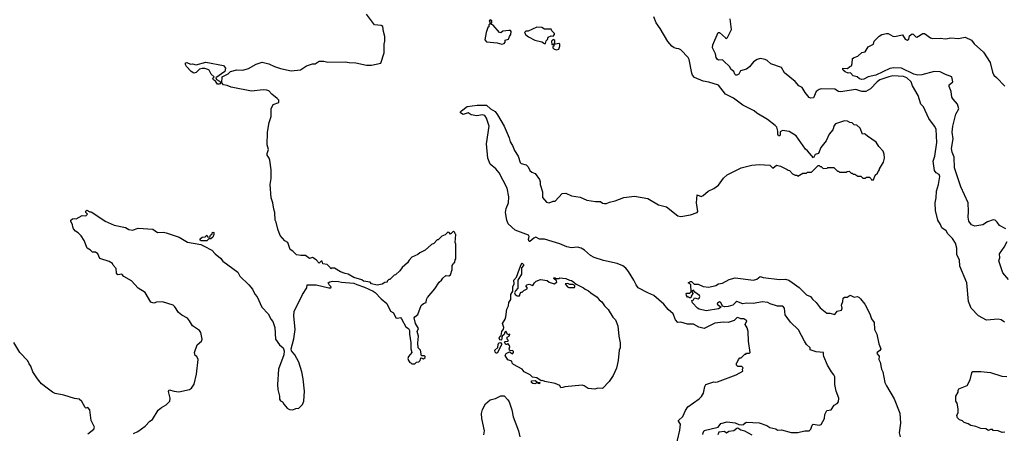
# Model space of a CAD drawing. Extents: x 2323203 to 2567568, y 883585 to 1022917.
# Tile 37 of 256: x 2379480 to 2389659, y 1004911 to 1009187. Entities that reach past the tile are written whole.
import ezdxf

# ---------------------------------------------------------------- set-up
doc = ezdxf.new("R2010")
doc.units = 0

msp = doc.modelspace()

# ---------------------------------------------------------------- linework, layer by layer
at = {"layer": '0CON10XD'}
for points in [[(2382965, 1006448), (2383045, 1006422), (2383135, 1006382), (2383156, 1006366), (2383215, 1006302), (2383275, 1006252), (2383314, 1006175), (2383343, 1006155), (2383368, 1006105), (2383385, 1006100), (2383415, 1006107), (2383426, 1006096), (2383472, 1006012), (2383500, 1005995), (2383508, 1005975), (2383508, 1005935), (2383522, 1005845), (2383522, 1005785), (2383532, 1005745), (2383500, 1005705), (2383493, 1005685), (2383498, 1005665), (2383512, 1005642), (2383525, 1005640), (2383535, 1005630), (2383565, 1005630), (2383583, 1005647), (2383605, 1005650), (2383620, 1005665), (2383625, 1005690), (2383655, 1005682), (2383672, 1005695), (2383672, 1005705), (2383665, 1005712), (2383632, 1005712), (2383622, 1005772), (2383600, 1005795), (2383597, 1005845), (2383602, 1005915), (2383590, 1005965), (2383602, 1005995), (2383572, 1006045), (2383558, 1006105), (2383564, 1006116), (2383595, 1006140), (2383629, 1006231), (2383655, 1006253), (2383683, 1006265), (2383684, 1006295), (2383694, 1006316), (2383772, 1006405), (2383817, 1006473), (2383842, 1006495), (2383854, 1006516), (2383885, 1006542), (2383915, 1006538), (2383935, 1006548), (2383952, 1006605), (2383952, 1006645), (2383962, 1006658), (2383965, 1006670), (2383978, 1006682), (2383980, 1006705), (2383990, 1006715), (2383990, 1006865), (2383982, 1006885), (2383990, 1006965), (2383980, 1006975), (2383978, 1006988), (2383965, 1007000), (2383935, 1006970), (2383918, 1006988), (2383905, 1006990), (2383878, 1006962), (2383845, 1006950), (2383805, 1006910), (2383795, 1006910), (2383760, 1006875), (2383737, 1006863), (2383670, 1006805), (2383615, 1006778), (2383595, 1006758), (2383535, 1006732), (2383505, 1006702), (2383488, 1006675), (2383434, 1006626), (2383409, 1006591), (2383365, 1006550), (2383350, 1006545), (2383305, 1006500), (2383295, 1006500), (2383280, 1006485), (2383280, 1006475), (2383255, 1006470), (2383227, 1006453), (2383175, 1006442), (2383118, 1006458), (2383102, 1006472), (2383033, 1006483), (2383015, 1006498), (2382933, 1006523), (2382875, 1006558), (2382845, 1006562), (2382795, 1006582), (2382735, 1006618), (2382702, 1006618), (2382695, 1006610), (2382690, 1006625), (2382660, 1006655), (2382612, 1006662), (2382605, 1006690), (2382595, 1006690), (2382575, 1006670), (2382546, 1006706), (2382507, 1006727), (2382475, 1006720), (2382435, 1006750), (2382385, 1006748), (2382340, 1006755), (2382303, 1006793), (2382275, 1006812), (2382250, 1006885), (2382222, 1006902), (2382172, 1006955), (2382148, 1007022), (2382132, 1007095), (2382122, 1007115), (2382118, 1007195), (2382107, 1007227), (2382098, 1007295), (2382080, 1007345), (2382068, 1007482), (2382080, 1007545), (2382078, 1007635), (2382067, 1007735), (2382060, 1007755), (2382038, 1007785), (2382038, 1007805), (2382051, 1007845), (2382039, 1007895), (2382042, 1008025), (2382059, 1008125), (2382081, 1008185), (2382079, 1008265), (2382101, 1008309), (2382158, 1008332), (2382158, 1008355), (2382143, 1008373), (2382086, 1008416), (2382055, 1008451), (2382035, 1008460), (2381998, 1008462), (2381875, 1008447), (2381665, 1008488), (2381625, 1008508), (2381588, 1008515), (2381568, 1008535), (2381572, 1008595), (2381635, 1008628), (2381660, 1008650), (2381725, 1008670), (2381785, 1008667), (2381845, 1008681), (2381925, 1008729), (2381985, 1008749), (2382055, 1008732), (2382113, 1008703), (2382175, 1008683), (2382285, 1008659), (2382382, 1008668), (2382445, 1008710), (2382505, 1008732), (2382535, 1008730), (2382575, 1008758), (2382625, 1008758), (2382665, 1008748), (2382845, 1008752), (2382885, 1008743), (2382955, 1008740), (2383065, 1008717), (2383115, 1008718), (2383212, 1008738), (2383247, 1008845), (2383246, 1008935), (2383254, 1008965), (2383254, 1009015), (2383239, 1009065), (2383235, 1009118), (2383218, 1009128), (2383147, 1009135), (2383065, 1009246)], [(2386255, 1004738), (2386305, 1004945), (2386310, 1005005), (2386289, 1005035), (2386291, 1005045), (2386335, 1005084), (2386363, 1005147), (2386386, 1005184), (2386505, 1005266), (2386529, 1005291), (2386548, 1005325), (2386563, 1005395), (2386573, 1005415), (2386655, 1005444), (2386675, 1005439), (2386695, 1005443), (2386750, 1005465), (2386885, 1005514), (2386957, 1005553), (2386952, 1005575), (2386958, 1005588), (2386945, 1005600), (2386905, 1005600), (2386890, 1005615), (2386890, 1005635), (2386898, 1005642), (2386910, 1005675), (2386925, 1005690), (2386938, 1005692), (2386975, 1005730), (2386985, 1005730), (2386995, 1005740), (2387025, 1005740), (2387032, 1005748), (2387014, 1005865), (2387012, 1005965), (2387001, 1006001), (2386978, 1006035), (2386998, 1006075), (2386965, 1006094), (2386935, 1006096), (2386905, 1006109), (2386892, 1006105), (2386865, 1006078), (2386805, 1006056), (2386755, 1006061), (2386665, 1006050), (2386555, 1005995), (2386500, 1006010), (2386445, 1006038), (2386385, 1006039), (2386315, 1006059), (2386285, 1006056), (2386261, 1006085), (2386235, 1006146), (2386182, 1006192), (2386139, 1006245), (2386037, 1006335), (2385975, 1006365), (2385875, 1006416), (2385852, 1006445), (2385830, 1006495), (2385775, 1006583), (2385747, 1006617), (2385715, 1006641), (2385655, 1006667), (2385515, 1006696), (2385418, 1006728), (2385380, 1006750), (2385319, 1006805), (2385284, 1006825), (2385245, 1006837), (2385185, 1006829), (2385135, 1006838), (2385065, 1006871), (2384905, 1006917), (2384855, 1006919), (2384815, 1006938), (2384795, 1006929), (2384755, 1006895), (2384745, 1006894), (2384740, 1006915), (2384748, 1006945), (2384740, 1006960), (2384602, 1007012), (2384530, 1007075), (2384515, 1007115), (2384503, 1007195), (2384510, 1007235), (2384532, 1007295), (2384538, 1007355), (2384520, 1007445), (2384436, 1007605), (2384403, 1007645), (2384345, 1007694), (2384321, 1007755), (2384304, 1007905), (2384334, 1008085), (2384305, 1008168), (2384288, 1008195), (2384265, 1008203), (2384205, 1008192), (2384148, 1008205), (2384115, 1008223), (2384065, 1008208), (2384037, 1008225), (2384037, 1008235), (2384047, 1008245), (2384105, 1008290), (2384208, 1008302), (2384305, 1008304), (2384346, 1008266), (2384395, 1008238), (2384420, 1008205), (2384488, 1008088), (2384541, 1007965), (2384550, 1007925), (2384574, 1007885), (2384594, 1007834), (2384634, 1007775), (2384655, 1007712), (2384665, 1007702), (2384717, 1007685), (2384737, 1007665), (2384755, 1007628), (2384775, 1007610), (2384808, 1007598), (2384853, 1007535), (2384861, 1007511), (2384860, 1007485), (2384883, 1007407), (2384885, 1007350), (2384925, 1007302), (2384955, 1007293), (2384995, 1007312), (2385015, 1007312), (2385089, 1007391), (2385125, 1007393), (2385185, 1007366), (2385275, 1007354), (2385343, 1007323), (2385434, 1007306), (2385485, 1007306), (2385505, 1007290), (2385525, 1007286), (2385545, 1007287), (2385578, 1007302), (2385635, 1007316), (2385725, 1007348), (2385835, 1007362), (2385975, 1007338), (2386085, 1007274), (2386165, 1007253), (2386285, 1007159), (2386315, 1007154), (2386415, 1007171), (2386482, 1007195), (2386490, 1007205), (2386476, 1007295), (2386484, 1007376), (2386525, 1007360), (2386545, 1007368), (2386597, 1007413), (2386655, 1007442), (2386703, 1007477), (2386755, 1007550), (2386795, 1007582), (2386940, 1007655), (2387047, 1007683), (2387125, 1007690), (2387233, 1007683), (2387265, 1007652), (2387305, 1007682), (2387345, 1007672), (2387415, 1007640), (2387425, 1007630), (2387438, 1007628), (2387470, 1007595), (2387495, 1007580), (2387515, 1007580), (2387525, 1007570), (2387575, 1007600), (2387615, 1007600), (2387625, 1007610), (2387645, 1007612), (2387665, 1007610), (2387735, 1007680), (2387745, 1007680), (2387755, 1007670), (2387765, 1007670), (2387785, 1007650), (2387828, 1007652), (2387835, 1007660), (2387895, 1007660), (2387935, 1007620), (2387945, 1007620), (2387955, 1007610), (2388025, 1007610), (2388033, 1007617), (2388055, 1007620), (2388075, 1007600), (2388085, 1007600), (2388095, 1007590), (2388115, 1007590), (2388145, 1007570), (2388175, 1007570), (2388195, 1007550), (2388225, 1007550), (2388235, 1007560), (2388265, 1007560), (2388280, 1007545), (2388285, 1007530), (2388305, 1007530), (2388325, 1007580), (2388348, 1007602), (2388353, 1007617), (2388370, 1007635), (2388370, 1007645), (2388410, 1007715), (2388420, 1007755), (2388417, 1007797), (2388407, 1007827), (2388360, 1007875), (2388335, 1007920), (2388244, 1007984), (2388225, 1008002), (2388215, 1008008), (2388194, 1008004), (2388167, 1008065), (2388135, 1008098), (2388105, 1008100), (2388085, 1008120), (2388063, 1008123), (2388037, 1008137), (2388005, 1008140), (2387915, 1008112), (2387901, 1008095), (2387885, 1008050), (2387848, 1008005), (2387818, 1007935), (2387762, 1007865), (2387737, 1007803), (2387705, 1007792), (2387685, 1007760), (2387625, 1007832), (2387605, 1007848), (2387507, 1007985), (2387435, 1008030), (2387365, 1008041), (2387342, 1008028), (2387340, 1007995), (2387335, 1007986), (2387325, 1007986), (2387316, 1008005), (2387319, 1008035), (2387306, 1008076), (2387290, 1008095), (2387212, 1008155), (2387101, 1008221), (2387074, 1008244), (2386955, 1008304), (2386858, 1008375), (2386777, 1008417), (2386705, 1008512), (2386605, 1008543), (2386545, 1008552), (2386455, 1008590), (2386436, 1008615), (2386429, 1008635), (2386400, 1008775), (2386391, 1008795), (2386316, 1008876), (2386295, 1008887), (2386270, 1008890), (2386245, 1008898), (2386223, 1008913), (2386181, 1008961), (2386102, 1009095), (2386058, 1009155), (2386037, 1009217)], [(2384465, 1008933), (2384488, 1008942), (2384498, 1008955), (2384500, 1008975), (2384533, 1008987), (2384542, 1009015), (2384556, 1009034), (2384560, 1009065), (2384554, 1009074), (2384535, 1009077), (2384475, 1009068), (2384455, 1009052), (2384440, 1009055), (2384375, 1009130), (2384352, 1009142), (2384360, 1009155), (2384360, 1009175), (2384343, 1009187), (2384332, 1009175), (2384340, 1009165), (2384340, 1009145), (2384330, 1009135), (2384330, 1009115), (2384320, 1009105), (2384302, 1009055), (2384288, 1008978), (2384305, 1008958), (2384415, 1008948), (2384465, 1008933)], [(2389660, 1006060), (2389627, 1006085), (2389595, 1006092), (2389475, 1006082), (2389392, 1006125), (2389315, 1006206), (2389289, 1006275), (2389271, 1006465), (2389199, 1006639), (2389196, 1006705), (2389167, 1006755), (2389168, 1006825), (2389155, 1006878), (2389124, 1006924), (2389076, 1006975), (2389059, 1007005), (2389013, 1007035), (2389000, 1007070), (2388973, 1007113), (2388946, 1007215), (2388944, 1007295), (2388954, 1007345), (2388956, 1007415), (2388980, 1007485), (2388993, 1007565), (2388986, 1007587), (2388954, 1007604), (2388937, 1007627), (2388923, 1007725), (2388939, 1007775), (2388960, 1007919), (2388953, 1008055), (2388938, 1008085), (2388878, 1008165), (2388822, 1008285), (2388794, 1008315), (2388769, 1008405), (2388709, 1008505), (2388696, 1008545), (2388652, 1008585), (2388615, 1008601), (2388506, 1008606), (2388465, 1008598), (2388372, 1008565), (2388344, 1008545), (2388276, 1008474), (2388226, 1008444), (2388185, 1008444), (2388125, 1008467), (2387965, 1008442), (2387945, 1008446), (2387905, 1008469), (2387765, 1008473), (2387744, 1008466), (2387715, 1008445), (2387685, 1008381), (2387655, 1008376), (2387642, 1008382), (2387599, 1008435), (2387568, 1008485), (2387536, 1008505), (2387498, 1008548), (2387387, 1008637), (2387355, 1008692), (2387245, 1008731), (2387206, 1008766), (2387185, 1008775), (2387135, 1008787), (2387105, 1008774), (2387065, 1008752), (2387025, 1008699), (2386993, 1008675), (2386933, 1008657), (2386913, 1008625), (2386895, 1008613), (2386882, 1008615), (2386872, 1008625), (2386862, 1008652), (2386835, 1008672), (2386817, 1008705), (2386760, 1008760), (2386745, 1008771), (2386705, 1008769), (2386693, 1008775), (2386680, 1008795), (2386672, 1008835), (2386643, 1008895), (2386644, 1008926), (2386700, 1009055), (2386715, 1009054), (2386775, 1008998), (2386785, 1008994), (2386798, 1009002), (2386839, 1009085), (2386825, 1009195)], [(2384915, 1008940), (2384922, 1008968), (2384937, 1008983), (2384942, 1009008), (2384975, 1009022), (2384995, 1009018), (2385007, 1009033), (2385008, 1009045), (2384982, 1009072), (2384975, 1009090), (2384905, 1009090), (2384876, 1009106), (2384825, 1009109), (2384735, 1009070), (2384713, 1009067), (2384700, 1009055), (2384711, 1009031), (2384739, 1009009), (2384805, 1008977), (2384878, 1008958), (2384905, 1008940), (2384915, 1008940)], [(2385025, 1008876), (2385055, 1008882), (2385064, 1008915), (2385062, 1008935), (2385052, 1008942), (2385000, 1008930), (2385012, 1008948), (2385013, 1008973), (2384995, 1008982), (2384978, 1008965), (2384982, 1008932), (2385000, 1008930), (2385000, 1008915), (2384992, 1008908), (2384990, 1008895), (2385000, 1008885), (2385025, 1008876)], [(2389674, 1007025), (2389609, 1007059), (2389586, 1007094), (2389565, 1007116), (2389542, 1007118), (2389484, 1007096), (2389435, 1007066), (2389355, 1007052), (2389321, 1007065), (2389291, 1007105), (2389285, 1007145), (2389290, 1007205), (2389286, 1007295), (2389208, 1007458), (2389144, 1007655), (2389141, 1007765), (2389119, 1007819), (2389112, 1007855), (2389130, 1007955), (2389119, 1008025), (2389127, 1008085), (2389158, 1008212), (2389188, 1008265), (2389174, 1008314), (2389129, 1008365), (2389116, 1008385), (2389109, 1008445), (2389088, 1008495), (2389090, 1008515), (2389127, 1008545), (2389117, 1008595), (2389049, 1008619), (2388995, 1008649), (2388935, 1008650), (2388805, 1008617), (2388765, 1008614), (2388724, 1008625), (2388595, 1008685), (2388515, 1008691), (2388475, 1008681), (2388329, 1008615), (2388252, 1008598), (2388205, 1008572), (2388185, 1008569), (2388160, 1008575), (2388136, 1008596), (2388095, 1008608), (2388068, 1008638), (2388045, 1008636), (2388015, 1008647), (2387994, 1008664), (2387988, 1008675), (2387990, 1008685), (2388036, 1008684), (2388060, 1008705), (2388079, 1008711), (2388086, 1008735), (2388088, 1008785), (2388105, 1008798), (2388145, 1008810), (2388185, 1008848), (2388220, 1008855), (2388252, 1008905), (2388306, 1008934), (2388314, 1008966), (2388365, 1009017), (2388393, 1009035), (2388440, 1009045), (2388458, 1009045), (2388505, 1009018), (2388525, 1009014), (2388605, 1009032), (2388635, 1008987), (2388655, 1008974), (2388673, 1008985), (2388679, 1009021), (2388705, 1009042), (2388718, 1009038), (2388745, 1009010), (2388755, 1009008), (2388815, 1009044), (2388835, 1009046), (2388895, 1008999), (2388915, 1008992), (2388995, 1008997), (2389055, 1008990), (2389105, 1009001), (2389185, 1008994), (2389255, 1009006), (2389319, 1008975), (2389346, 1008936), (2389442, 1008852), (2389512, 1008745), (2389536, 1008646), (2389552, 1008615), (2389578, 1008588), (2389665, 1008500)], [(2381545, 1008519), (2381525, 1008520), (2381503, 1008553), (2381482, 1008565), (2381477, 1008583), (2381490, 1008595), (2381458, 1008625), (2381437, 1008665), (2381425, 1008673), (2381395, 1008683), (2381365, 1008684), (2381340, 1008675), (2381305, 1008640), (2381280, 1008635), (2381252, 1008652), (2381205, 1008705), (2381194, 1008725), (2381195, 1008740), (2381207, 1008743), (2381245, 1008727), (2381265, 1008730), (2381305, 1008720), (2381405, 1008749), (2381585, 1008714), (2381608, 1008685), (2381600, 1008650), (2381508, 1008585), (2381515, 1008568), (2381545, 1008552), (2381558, 1008538), (2381545, 1008519)], [(2380655, 1004909), (2380702, 1004928), (2380778, 1004985), (2380824, 1005035), (2380851, 1005055), (2380911, 1005149), (2380945, 1005178), (2380995, 1005204), (2381032, 1005245), (2381034, 1005275), (2381018, 1005342), (2381025, 1005361), (2381075, 1005346), (2381125, 1005341), (2381235, 1005364), (2381255, 1005376), (2381285, 1005418), (2381306, 1005524), (2381326, 1005675), (2381310, 1005705), (2381294, 1005715), (2381287, 1005745), (2381316, 1005825), (2381359, 1005865), (2381366, 1005885), (2381354, 1005954), (2381339, 1005975), (2381265, 1006023), (2381236, 1006075), (2381215, 1006100), (2381155, 1006132), (2381120, 1006160), (2381085, 1006217), (2381065, 1006236), (2380955, 1006270), (2380894, 1006266), (2380865, 1006257), (2380835, 1006267), (2380776, 1006366), (2380705, 1006413), (2380635, 1006488), (2380555, 1006532), (2380535, 1006558), (2380495, 1006550), (2380482, 1006565), (2380477, 1006615), (2380445, 1006650), (2380440, 1006665), (2380405, 1006688), (2380307, 1006717), (2380286, 1006766), (2380265, 1006783), (2380234, 1006784), (2380212, 1006805), (2380176, 1006826), (2380147, 1006905), (2380115, 1006952), (2380083, 1006983), (2380055, 1007000), (2380037, 1007025), (2380028, 1007045), (2380027, 1007067), (2380008, 1007105), (2380010, 1007115), (2380025, 1007128), (2380045, 1007132), (2380065, 1007128), (2380125, 1007162), (2380165, 1007160), (2380180, 1007175), (2380162, 1007195), (2380163, 1007207), (2380175, 1007218), (2380205, 1007200), (2380215, 1007202), (2380225, 1007197), (2380364, 1007104), (2380455, 1007064), (2380575, 1007038), (2380608, 1007018), (2380645, 1007011), (2380705, 1007031), (2380855, 1007021), (2380905, 1006986), (2380965, 1006990), (2380995, 1006985), (2381129, 1006939), (2381215, 1006886), (2381353, 1006863), (2381386, 1006845), (2381466, 1006806), (2381500, 1006765), (2381555, 1006722), (2381580, 1006690), (2381735, 1006577), (2381756, 1006535), (2381847, 1006447), (2381885, 1006400), (2381911, 1006351), (2381935, 1006322), (2381984, 1006214), (2382047, 1006145), (2382070, 1006110), (2382075, 1006090), (2382096, 1006066), (2382116, 1006006), (2382124, 1005885), (2382166, 1005826), (2382204, 1005794), (2382214, 1005764), (2382209, 1005721), (2382154, 1005575), (2382144, 1005415), (2382149, 1005365), (2382166, 1005296), (2382166, 1005265), (2382175, 1005247), (2382196, 1005236), (2382212, 1005212), (2382245, 1005172), (2382268, 1005158), (2382305, 1005152), (2382335, 1005168), (2382365, 1005170), (2382405, 1005210), (2382416, 1005244), (2382424, 1005345), (2382410, 1005475), (2382396, 1005545), (2382364, 1005645), (2382325, 1005722), (2382290, 1005765), (2382286, 1005785), (2382313, 1005887), (2382327, 1005985), (2382313, 1006127), (2382318, 1006172), (2382403, 1006347), (2382447, 1006415), (2382452, 1006445), (2382546, 1006446), (2382675, 1006414), (2382696, 1006414), (2382700, 1006425), (2382678, 1006445), (2382670, 1006465), (2382685, 1006478), (2382715, 1006483), (2382775, 1006482), (2382805, 1006472), (2382935, 1006462), (2382965, 1006448)], [(2381415, 1006902), (2381355, 1006902), (2381345, 1006908), (2381345, 1006922), (2381365, 1006938), (2381398, 1006942), (2381415, 1006960), (2381422, 1006942), (2381445, 1006940), (2381452, 1006958), (2381468, 1006972), (2381470, 1006985), (2381475, 1006990), (2381488, 1006988), (2381488, 1006965), (2381475, 1006940), (2381455, 1006920), (2381435, 1006920), (2381415, 1006902)], [(2389702, 1006502), (2389645, 1006570), (2389603, 1006695), (2389612, 1006725), (2389608, 1006765), (2389658, 1006835), (2389687, 1006893)], [(2385425, 1005369), (2385355, 1005373), (2385315, 1005402), (2385295, 1005410), (2385117, 1005393), (2385095, 1005383), (2385075, 1005382), (2385062, 1005405), (2385016, 1005426), (2384907, 1005447), (2384885, 1005457), (2384872, 1005452), (2384825, 1005486), (2384782, 1005492), (2384757, 1005517), (2384696, 1005545), (2384674, 1005574), (2384585, 1005622), (2384572, 1005635), (2384566, 1005656), (2384525, 1005670), (2384498, 1005715), (2384510, 1005735), (2384545, 1005752), (2384575, 1005734), (2384586, 1005745), (2384586, 1005756), (2384576, 1005766), (2384552, 1005762), (2384545, 1005770), (2384540, 1005785), (2384548, 1005805), (2384545, 1005820), (2384525, 1005840), (2384515, 1005830), (2384505, 1005830), (2384490, 1005855), (2384495, 1005860), (2384528, 1005862), (2384530, 1005875), (2384520, 1005885), (2384520, 1005905), (2384545, 1005920), (2384547, 1005937), (2384525, 1005930), (2384505, 1005968), (2384495, 1005958), (2384488, 1005932), (2384466, 1005914), (2384461, 1005879), (2384455, 1005874), (2384445, 1005878), (2384438, 1005895), (2384445, 1005912), (2384457, 1005923), (2384464, 1005965), (2384483, 1005987), (2384484, 1006005), (2384470, 1006045), (2384500, 1006090), (2384504, 1006116), (2384515, 1006195), (2384532, 1006228), (2384535, 1006265), (2384558, 1006295), (2384557, 1006345), (2384578, 1006382), (2384577, 1006425), (2384590, 1006455), (2384588, 1006495), (2384615, 1006525), (2384645, 1006613), (2384663, 1006655), (2384675, 1006669), (2384689, 1006655), (2384689, 1006645), (2384669, 1006621), (2384669, 1006555), (2384629, 1006495), (2384628, 1006412), (2384604, 1006385), (2384596, 1006365), (2384603, 1006345), (2384622, 1006332), (2384648, 1006332), (2384652, 1006355), (2384665, 1006370), (2384675, 1006370), (2384693, 1006387), (2384726, 1006404), (2384727, 1006417), (2384712, 1006435), (2384723, 1006447), (2384745, 1006452), (2384785, 1006440), (2384802, 1006468), (2384820, 1006485), (2384865, 1006500), (2384932, 1006492), (2384955, 1006472), (2385005, 1006457), (2385032, 1006475), (2385028, 1006488), (2385002, 1006512), (2385002, 1006518), (2385017, 1006517), (2385025, 1006510), (2385055, 1006510), (2385065, 1006518), (2385125, 1006510), (2385163, 1006493), (2385185, 1006490), (2385210, 1006475), (2385232, 1006452), (2385310, 1006415), (2385325, 1006400), (2385360, 1006385), (2385385, 1006362), (2385449, 1006319), (2385471, 1006291), (2385499, 1006269), (2385525, 1006230), (2385565, 1006190), (2385611, 1006111), (2385638, 1006085), (2385663, 1006023), (2385672, 1005915), (2385688, 1005845), (2385688, 1005795), (2385678, 1005772), (2385668, 1005665), (2385648, 1005585), (2385615, 1005510), (2385572, 1005445), (2385505, 1005374), (2385455, 1005376), (2385425, 1005369)], [(2386542, 1004898), (2386544, 1004916), (2386555, 1004939), (2386700, 1004975), (2386729, 1005011), (2386795, 1005031), (2386875, 1005021), (2386915, 1005003), (2386945, 1004998), (2386965, 1005003), (2386975, 1005017), (2386995, 1005026), (2387125, 1005019), (2387205, 1004992), (2387235, 1004970), (2387295, 1004958), (2387315, 1004943), (2387356, 1004946), (2387455, 1004921), (2387525, 1004919), (2387595, 1004936), (2387642, 1004938), (2387657, 1004953), (2387672, 1004995), (2387682, 1005005), (2387745, 1004996), (2387765, 1005003), (2387800, 1005065), (2387802, 1005105), (2387824, 1005146), (2387867, 1005155), (2387899, 1005201), (2387930, 1005220), (2387944, 1005236), (2387947, 1005275), (2387922, 1005345), (2387906, 1005415), (2387905, 1005495), (2387896, 1005515), (2387871, 1005545), (2387832, 1005615), (2387794, 1005705), (2387788, 1005725), (2387790, 1005745), (2387715, 1005753), (2387650, 1005775), (2387650, 1005795), (2387615, 1005828), (2387592, 1005862), (2387532, 1005982), (2387450, 1006060), (2387394, 1006135), (2387386, 1006205), (2387369, 1006225), (2387315, 1006227), (2387239, 1006248), (2387213, 1006263), (2387155, 1006271), (2387065, 1006252), (2386995, 1006258), (2386955, 1006251), (2386895, 1006273), (2386882, 1006268), (2386852, 1006235), (2386805, 1006221), (2386768, 1006218), (2386746, 1006226), (2386729, 1006265), (2386715, 1006270), (2386692, 1006258), (2386690, 1006245), (2386732, 1006215), (2386705, 1006199), (2386575, 1006178), (2386505, 1006194), (2386488, 1006205), (2386435, 1006260), (2386430, 1006285), (2386445, 1006290), (2386455, 1006310), (2386495, 1006302), (2386505, 1006308), (2386512, 1006325), (2386508, 1006335), (2386460, 1006370), (2386445, 1006390), (2386430, 1006385), (2386440, 1006355), (2386422, 1006328), (2386418, 1006312), (2386405, 1006310), (2386398, 1006318), (2386385, 1006320), (2386372, 1006335), (2386370, 1006355), (2386375, 1006360), (2386405, 1006360), (2386420, 1006375), (2386417, 1006447), (2386405, 1006460), (2386390, 1006465), (2386415, 1006480), (2386425, 1006480), (2386453, 1006453), (2386495, 1006452), (2386545, 1006429), (2386605, 1006421), (2386675, 1006440), (2386705, 1006458), (2386745, 1006464), (2386815, 1006501), (2386875, 1006519), (2387065, 1006494), (2387100, 1006505), (2387135, 1006533), (2387165, 1006522), (2387335, 1006500), (2387395, 1006504), (2387431, 1006495), (2387465, 1006469), (2387538, 1006418), (2387615, 1006343), (2387654, 1006324), (2387675, 1006297), (2387713, 1006263), (2387755, 1006207), (2387825, 1006152), (2387855, 1006152), (2387905, 1006140), (2387930, 1006175), (2387976, 1006184), (2387982, 1006205), (2387974, 1006236), (2387990, 1006275), (2387993, 1006307), (2388005, 1006320), (2388035, 1006320), (2388065, 1006338), (2388108, 1006318), (2388137, 1006327), (2388155, 1006320), (2388173, 1006303), (2388218, 1006245), (2388268, 1006145), (2388284, 1006094), (2388312, 1006055), (2388318, 1005985), (2388341, 1005935), (2388363, 1005835), (2388381, 1005785), (2388373, 1005767), (2388343, 1005745), (2388340, 1005735), (2388365, 1005710), (2388361, 1005675), (2388376, 1005645), (2388388, 1005575), (2388404, 1005545), (2388424, 1005435), (2388441, 1005401), (2388519, 1005269), (2388578, 1005118), (2388587, 1005015), (2388570, 1004915), (2388583, 1004875)], [(2385155, 1006418), (2385215, 1006420), (2385220, 1006425), (2385218, 1006438), (2385198, 1006448), (2385168, 1006448), (2385145, 1006460), (2385120, 1006455), (2385142, 1006425), (2385155, 1006418)], [(2380185, 1004906), (2380245, 1004954), (2380253, 1004975), (2380218, 1005045), (2380206, 1005155), (2380185, 1005177), (2380165, 1005170), (2380157, 1005177), (2380121, 1005241), (2380095, 1005263), (2380045, 1005270), (2379937, 1005307), (2379845, 1005324), (2379820, 1005335), (2379762, 1005378), (2379704, 1005424), (2379663, 1005473), (2379616, 1005545), (2379596, 1005605), (2379578, 1005628), (2379565, 1005662), (2379482, 1005745), (2379419, 1005849)], [(2384415, 1005738), (2384405, 1005739), (2384395, 1005750), (2384390, 1005770), (2384422, 1005798), (2384425, 1005830), (2384433, 1005845), (2384449, 1005849), (2384460, 1005835), (2384460, 1005825), (2384415, 1005738)], [(2389635, 1004920), (2389596, 1004936), (2389545, 1004940), (2389535, 1004950), (2389515, 1004950), (2389495, 1004940), (2389467, 1004957), (2389415, 1004960), (2389365, 1004982), (2389313, 1004993), (2389285, 1005010), (2389245, 1005022), (2389225, 1005040), (2389195, 1005050), (2389175, 1005070), (2389168, 1005095), (2389180, 1005125), (2389182, 1005165), (2389172, 1005222), (2389158, 1005245), (2389158, 1005295), (2389180, 1005335), (2389180, 1005355), (2389190, 1005370), (2389276, 1005404), (2389306, 1005465), (2389323, 1005537), (2389335, 1005550), (2389415, 1005551), (2389515, 1005539), (2389632, 1005502), (2389685, 1005498)], [(2384855, 1005423), (2384825, 1005432), (2384806, 1005424), (2384785, 1005426), (2384772, 1005435), (2384772, 1005455), (2384807, 1005457), (2384835, 1005438), (2384858, 1005438), (2384855, 1005423)], [(2384278, 1004895), (2384284, 1004935), (2384257, 1005065), (2384255, 1005115), (2384265, 1005156), (2384294, 1005216), (2384345, 1005258), (2384399, 1005271), (2384455, 1005300), (2384487, 1005297), (2384525, 1005258), (2384539, 1005235), (2384566, 1005155), (2384581, 1005081), (2384636, 1004936), (2384650, 1004875)], [(2387051, 1004891), (2386975, 1004934), (2386934, 1004944), (2386905, 1004963), (2386895, 1004962), (2386862, 1004938), (2386810, 1004930), (2386785, 1004914), (2386765, 1004930), (2386708, 1004922), (2386698, 1004895)], [(2389665, 1004922), (2389635, 1004920)]]:
    msp.add_lwpolyline(points, dxfattribs=at)

doc.saveas('drawing.dxf')
